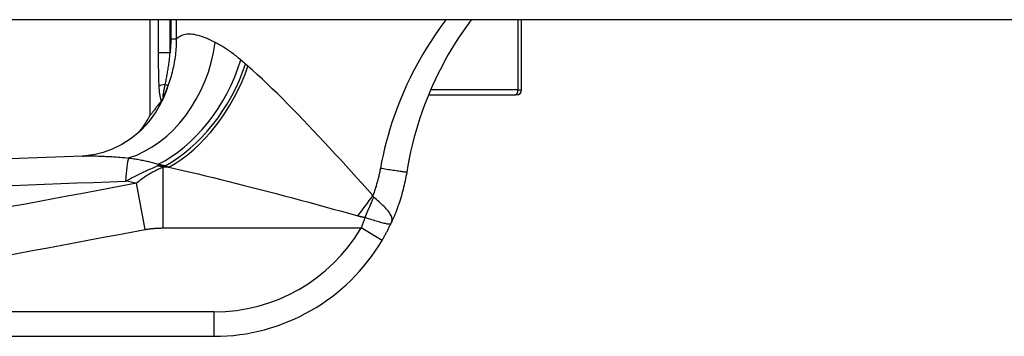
# Model space of a CAD drawing. Header units: inches. Extents: x 17 to 570, y 51 to 268.
# Tile 209 of 256: x 77.878 to 79.468, y 265.94 to 266.451. Entities that reach past the tile are written whole.
import ezdxf

# ---------------------------------------------------------------- set-up
doc = ezdxf.new("R2010")
doc.units = ezdxf.units.IN
doc.header["$MEASUREMENT"] = 0
doc.layers.add('Visible Edges(ANSI)', color=7, linetype='Continuous', lineweight=25)
doc.layers.add('Visible Tangent Edges(ANSI)', color=7, linetype='Continuous', lineweight=25)

msp = doc.modelspace()

# ---------------------------------------------------------------- linework, layer by layer
at = {"layer": 'Visible Edges(ANSI)'}
for p, q in [((136.776, 266.4506), (77.171, 266.4506)), ((78.0889, 266.2963), (78.0889, 266.4506)), ((78.6889, 266.3373), (78.6889, 266.4506)), ((78.1068, 266.3198), (78.1063, 266.319)), ((78.5387, 266.3295), (78.679, 266.3295)), ((78.681, 266.3295), (78.679, 266.3295)), ((77.5433, 265.9397), (78.1923, 265.9397))]:
    msp.add_line(p, q, dxfattribs=at)
at = {"layer": 'Visible Edges(ANSI)', "flags": 128}
for points in [[(78.6074, 266.4506), (78.6008, 266.4415), (78.5944, 266.4323), (78.5881, 266.423), (78.5821, 266.4136), (78.5762, 266.404), (78.5705, 266.3943), (78.565, 266.3845), (78.5598, 266.3746), (78.5547, 266.3646), (78.5498, 266.3545), (78.5451, 266.3443), (78.5406, 266.334), (78.5363, 266.3236), (78.5322, 266.313), (78.5283, 266.3024), (78.5247, 266.2918), (78.5212, 266.281), (78.518, 266.2702), (78.515, 266.2593), (78.5122, 266.2484), (78.5096, 266.2374), (78.5073, 266.2264), (78.5052, 266.2154), (78.5033, 266.2044)], [(78.1063, 266.319), (78.1049, 266.3172), (78.1036, 266.3155), (78.1024, 266.3138), (78.1012, 266.3122), (78.1, 266.3107), (78.0989, 266.3092), (78.0979, 266.3079), (78.0969, 266.3066), (78.0959, 266.3053), (78.095, 266.3042), (78.0942, 266.3031), (78.0934, 266.3021), (78.0927, 266.3012), (78.0921, 266.3004), (78.0915, 266.2996), (78.0909, 266.2989), (78.0905, 266.2983), (78.09, 266.2978), (78.0897, 266.2974), (78.0894, 266.297), (78.0892, 266.2967), (78.089, 266.2965), (78.0889, 266.2964), (78.0889, 266.2963)], [(78.1114, 266.3278), (78.1112, 266.3274), (78.111, 266.327), (78.1108, 266.3266), (78.1106, 266.3262), (78.1104, 266.3259), (78.1103, 266.3255), (78.1101, 266.3251), (78.1099, 266.3247), (78.1097, 266.3244), (78.1095, 266.324), (78.1092, 266.3236), (78.109, 266.3233), (78.1088, 266.3229), (78.1086, 266.3226), (78.1084, 266.3222), (78.1082, 266.3219), (78.108, 266.3216), (78.1078, 266.3213), (78.1077, 266.321), (78.1075, 266.3207), (78.1073, 266.3205), (78.1071, 266.3202), (78.107, 266.32), (78.1068, 266.3198)], [(78.084, 266.2824), (78.0721, 266.2701), (78.0582, 266.2588), (78.0431, 266.2491), (78.0278, 266.2416), (78.0132, 266.2363), (78.0001, 266.233), (77.9889, 266.2312), (77.9798, 266.2305)], [(77.9798, 266.2305), (77.7016, 266.2204), (77.4236, 266.2117)], [(78.5033, 266.2044), (78.5027, 266.2009), (78.502, 266.1974), (78.5014, 266.1939), (78.5007, 266.1904), (78.4999, 266.187), (78.4992, 266.1835), (78.4983, 266.1801), (78.4975, 266.1766), (78.4966, 266.1732), (78.4956, 266.1698), (78.4947, 266.1664), (78.4936, 266.163), (78.4926, 266.1596), (78.4915, 266.1562), (78.4904, 266.1528), (78.4892, 266.1495), (78.488, 266.1462), (78.4868, 266.1428), (78.4855, 266.1395), (78.4842, 266.1362), (78.4828, 266.133), (78.4814, 266.1297), (78.48, 266.1265), (78.4786, 266.1232)], [(78.4635, 266.0944), (78.4642, 266.0956), (78.4649, 266.0968), (78.4656, 266.098), (78.4662, 266.0992), (78.4669, 266.1004), (78.4676, 266.1016), (78.4682, 266.1028), (78.4689, 266.104), (78.4696, 266.1052), (78.4702, 266.1064), (78.4708, 266.1076), (78.4715, 266.1088), (78.4721, 266.11), (78.4727, 266.1112), (78.4733, 266.1124), (78.4739, 266.1136), (78.4746, 266.1148), (78.4751, 266.116), (78.4757, 266.1172), (78.4763, 266.1184), (78.4769, 266.1196), (78.4775, 266.1208), (78.478, 266.122), (78.4786, 266.1232)]]:
    msp.add_lwpolyline(points, dxfattribs=at)
at = {"layer": 'Visible Edges(ANSI)'}
for centre, radius, start, end in [((78.681, 266.3373), 0.00787, 270, 0), ((77.9153, 266.3892), 0.1969, 322.7495, 331.8538), ((78.1923, 266.2547), 0.315, 270, 329.4195)]:
    msp.add_arc(centre, radius, start, end, dxfattribs=at)
at = {"layer": 'Visible Tangent Edges(ANSI)'}
for p, q in [((78.102, 266.4506), (78.102, 266.3972)), ((78.1211, 266.3972), (78.1211, 266.4506)), ((78.1224, 266.4506), (78.1224, 266.4196)), ((78.1317, 266.4196), (78.1317, 266.4506)), ((78.6828, 266.4506), (78.6828, 266.3373)), ((78.1224, 266.4196), (78.1317, 266.4196)), ((78.1211, 266.3972), (78.102, 266.3972)), ((78.1134, 266.3463), (78.1183, 266.3445)), ((78.6828, 266.3373), (78.542, 266.3373)), ((78.6828, 266.3373), (78.6889, 266.3373)), ((78.1017, 266.215), (78.1017, 266.2174)), ((78.1017, 266.215), (78.1132, 266.215)), ((78.119, 266.2124), (78.1099, 266.2124)), ((78.1099, 266.1145), (78.1099, 266.2124)), ((78.0809, 266.112), (78.0669, 266.1866)), ((78.1099, 266.1145), (78.4296, 266.1145)), ((78.4635, 266.0944), (78.4296, 266.1145)), ((78.1923, 265.9791), (77.5433, 265.9791)), ((78.1923, 265.9397), (78.1923, 265.9791))]:
    msp.add_line(p, q, dxfattribs=at)
at = {"layer": 'Visible Tangent Edges(ANSI)', "flags": 128}
for points in [[(78.5664, 266.4506), (78.5598, 266.4416), (78.5533, 266.4325), (78.5471, 266.4232), (78.541, 266.4139), (78.5351, 266.4045), (78.5294, 266.3949), (78.5238, 266.3853), (78.5185, 266.3756), (78.5134, 266.3657), (78.5084, 266.3559), (78.5037, 266.3459), (78.4991, 266.3358), (78.4948, 266.3257), (78.4907, 266.3155), (78.4867, 266.3053), (78.483, 266.295), (78.4795, 266.2846), (78.4762, 266.2742), (78.4731, 266.2637), (78.4702, 266.2532), (78.4675, 266.2426), (78.4651, 266.232), (78.4628, 266.2213), (78.4608, 266.2107)], [(78.1941, 266.4138), (78.1908, 266.4155), (78.1875, 266.4171), (78.1843, 266.4186), (78.1811, 266.42), (78.178, 266.4213), (78.175, 266.4224), (78.172, 266.4235), (78.169, 266.4244), (78.1662, 266.4252), (78.1634, 266.4259), (78.1607, 266.4265), (78.158, 266.4269), (78.1554, 266.4271), (78.1529, 266.4273), (78.1504, 266.4273), (78.1481, 266.4271), (78.1457, 266.4267), (78.1435, 266.4263), (78.1413, 266.4256), (78.1393, 266.4248), (78.1373, 266.4237), (78.1353, 266.4226), (78.1335, 266.4212), (78.1317, 266.4196)], [(78.1183, 266.3445), (78.1193, 266.3475), (78.1203, 266.3505), (78.1213, 266.3535), (78.1223, 266.3566), (78.1232, 266.3596), (78.124, 266.3627), (78.1248, 266.3658), (78.1256, 266.3689), (78.1263, 266.372), (78.127, 266.3751), (78.1277, 266.3782), (78.1283, 266.3814), (78.1288, 266.3845), (78.1293, 266.3877), (78.1298, 266.3909), (78.1302, 266.394), (78.1306, 266.3972), (78.1309, 266.4004), (78.1311, 266.4036), (78.1314, 266.4068), (78.1315, 266.41), (78.1316, 266.4132), (78.1317, 266.4164), (78.1317, 266.4196)], [(78.1224, 266.4196), (78.1224, 266.4187), (78.1224, 266.4178), (78.1224, 266.4168), (78.1223, 266.4159), (78.1223, 266.415), (78.1223, 266.414), (78.1223, 266.4131), (78.1222, 266.4122), (78.1222, 266.4112), (78.1221, 266.4103), (78.1221, 266.4093), (78.122, 266.4084), (78.122, 266.4075), (78.1219, 266.4065), (78.1219, 266.4056), (78.1218, 266.4047), (78.1217, 266.4037), (78.1216, 266.4028), (78.1215, 266.4019), (78.1215, 266.4009), (78.1214, 266.4), (78.1213, 266.3991), (78.1212, 266.3981), (78.1211, 266.3972)], [(78.2354, 266.3856), (78.2336, 266.3871), (78.2318, 266.3886), (78.23, 266.3901), (78.2282, 266.3915), (78.2264, 266.3929), (78.2247, 266.3943), (78.2229, 266.3956), (78.2211, 266.3969), (78.2194, 266.3982), (78.2176, 266.3994), (78.2159, 266.4007), (78.2141, 266.4018), (78.2124, 266.403), (78.2107, 266.4041), (78.209, 266.4052), (78.2073, 266.4063), (78.2056, 266.4073), (78.2039, 266.4084), (78.2023, 266.4093), (78.2006, 266.4103), (78.199, 266.4112), (78.1973, 266.4121), (78.1957, 266.413), (78.1941, 266.4138)], [(78.102, 266.3972), (78.102, 266.3949), (78.102, 266.3927), (78.102, 266.3904), (78.102, 266.3882), (78.1021, 266.3859), (78.1021, 266.3836), (78.1021, 266.3814), (78.1021, 266.3791), (78.1021, 266.3769), (78.1021, 266.3746), (78.1021, 266.3723), (78.1022, 266.3701), (78.1022, 266.3678), (78.1022, 266.3656), (78.1023, 266.3633), (78.1023, 266.361), (78.1024, 266.3588), (78.1024, 266.3565), (78.1025, 266.3543), (78.1026, 266.352), (78.1027, 266.3498), (78.1028, 266.3476), (78.1029, 266.3454), (78.103, 266.3431)], [(78.1134, 266.3463), (78.1138, 266.3482), (78.1142, 266.3502), (78.1146, 266.3522), (78.115, 266.3542), (78.1154, 266.3562), (78.1158, 266.3583), (78.1161, 266.3604), (78.1165, 266.3624), (78.1169, 266.3645), (78.1172, 266.3666), (78.1176, 266.3688), (78.1179, 266.3709), (78.1183, 266.373), (78.1186, 266.3752), (78.1189, 266.3773), (78.1192, 266.3795), (78.1195, 266.3817), (78.1197, 266.3839), (78.12, 266.3861), (78.1202, 266.3883), (78.1205, 266.3905), (78.1207, 266.3927), (78.1209, 266.395), (78.1211, 266.3972)], [(78.243, 266.3791), (78.2426, 266.3794), (78.2423, 266.3796), (78.242, 266.3799), (78.2417, 266.3802), (78.2414, 266.3805), (78.2411, 266.3807), (78.2407, 266.381), (78.2404, 266.3813), (78.2401, 266.3816), (78.2398, 266.3818), (78.2395, 266.3821), (78.2392, 266.3824), (78.2389, 266.3827), (78.2385, 266.3829), (78.2382, 266.3832), (78.2379, 266.3835), (78.2376, 266.3837), (78.2373, 266.384), (78.237, 266.3843), (78.2367, 266.3846), (78.2363, 266.3848), (78.236, 266.3851), (78.2357, 266.3854), (78.2354, 266.3856)], [(78.2468, 266.3757), (78.2467, 266.3758), (78.2465, 266.376), (78.2463, 266.3761), (78.2462, 266.3763), (78.246, 266.3764), (78.2459, 266.3765), (78.2457, 266.3767), (78.2455, 266.3768), (78.2454, 266.377), (78.2452, 266.3771), (78.2451, 266.3772), (78.2449, 266.3774), (78.2447, 266.3775), (78.2446, 266.3777), (78.2444, 266.3778), (78.2442, 266.378), (78.2441, 266.3781), (78.2439, 266.3782), (78.2438, 266.3784), (78.2436, 266.3785), (78.2434, 266.3787), (78.2433, 266.3788), (78.2431, 266.3789), (78.243, 266.3791)], [(78.4488, 266.167), (78.44, 266.1768), (78.4312, 266.1865), (78.4224, 266.1961), (78.4137, 266.2058), (78.4049, 266.2154), (78.3962, 266.2249), (78.3874, 266.2344), (78.3788, 266.2438), (78.3701, 266.2531), (78.3615, 266.2623), (78.3529, 266.2714), (78.3444, 266.2804), (78.3359, 266.2892), (78.3275, 266.298), (78.3191, 266.3066), (78.3108, 266.315), (78.3025, 266.3233), (78.2944, 266.3314), (78.2862, 266.3393), (78.2782, 266.3471), (78.2702, 266.3546), (78.2623, 266.3619), (78.2545, 266.3689), (78.2468, 266.3757)], [(78.103, 266.3431), (78.1031, 266.342), (78.1032, 266.3409), (78.1032, 266.3398), (78.1033, 266.3387), (78.1034, 266.3376), (78.1035, 266.3365), (78.1036, 266.3354), (78.1037, 266.3344), (78.1038, 266.3333), (78.104, 266.3322), (78.1041, 266.3312), (78.1042, 266.3301), (78.1044, 266.3291), (78.1045, 266.3281), (78.1047, 266.3271), (78.1049, 266.3262), (78.1051, 266.3252), (78.1053, 266.3243), (78.1055, 266.3235), (78.1057, 266.3226), (78.106, 266.3218), (78.1062, 266.3211), (78.1065, 266.3204), (78.1068, 266.3198)], [(78.1114, 266.3278), (78.1111, 266.3271), (78.1107, 266.3267), (78.1105, 266.3264), (78.1102, 266.3262), (78.11, 266.3263), (78.1099, 266.3266), (78.1099, 266.327), (78.1099, 266.3276), (78.11, 266.3283), (78.1101, 266.3292), (78.1102, 266.3301), (78.1104, 266.3311), (78.1105, 266.3322), (78.1108, 266.3333), (78.111, 266.3345), (78.1112, 266.3357), (78.1115, 266.3369), (78.1117, 266.3382), (78.112, 266.3395), (78.1123, 266.3408), (78.1126, 266.3422), (78.1128, 266.3435), (78.1131, 266.3449), (78.1134, 266.3463)], [(78.1114, 266.3278), (78.1117, 266.3284), (78.112, 266.3291), (78.1123, 266.3298), (78.1126, 266.3305), (78.1129, 266.3312), (78.1133, 266.3319), (78.1135, 266.3326), (78.1138, 266.3333), (78.1141, 266.334), (78.1144, 266.3347), (78.1147, 266.3354), (78.115, 266.3361), (78.1153, 266.3368), (78.1156, 266.3375), (78.1159, 266.3382), (78.1161, 266.3389), (78.1164, 266.3396), (78.1167, 266.3403), (78.1169, 266.341), (78.1172, 266.3417), (78.1175, 266.3424), (78.1177, 266.3431), (78.118, 266.3438), (78.1183, 266.3445)], [(77.9798, 266.2305), (77.9825, 266.2306), (77.9852, 266.2307), (77.9879, 266.2307), (77.9907, 266.2308), (77.9936, 266.2308), (77.9965, 266.2307), (77.9994, 266.2307), (78.0023, 266.2307), (78.0053, 266.2306), (78.0083, 266.2305), (78.0114, 266.2304), (78.0145, 266.2303), (78.0176, 266.2301), (78.0208, 266.2299), (78.024, 266.2298), (78.0272, 266.2296), (78.0305, 266.2294), (78.0338, 266.2291), (78.0371, 266.2289), (78.0405, 266.2286), (78.0439, 266.2283), (78.0473, 266.2281), (78.0507, 266.2278), (78.0542, 266.2274)], [(78.0542, 266.2274), (78.0563, 266.2272), (78.0584, 266.2269), (78.0605, 266.2266), (78.0626, 266.2263), (78.0647, 266.226), (78.0667, 266.2256), (78.0688, 266.2253), (78.0708, 266.2249), (78.0729, 266.2246), (78.0749, 266.2242), (78.0769, 266.2238), (78.0789, 266.2234), (78.0809, 266.223), (78.0829, 266.2225), (78.0848, 266.2221), (78.0868, 266.2216), (78.0887, 266.2211), (78.0906, 266.2206), (78.0925, 266.2201), (78.0944, 266.2196), (78.0962, 266.2191), (78.0981, 266.2185), (78.0999, 266.218), (78.1017, 266.2174)], [(78.0492, 266.1902), (78.0513, 266.1913), (78.0533, 266.1924), (78.0554, 266.1935), (78.0575, 266.1946), (78.0596, 266.1957), (78.0617, 266.1967), (78.0638, 266.1978), (78.066, 266.1989), (78.0681, 266.1999), (78.0703, 266.201), (78.0724, 266.2021), (78.0746, 266.2031), (78.0768, 266.2041), (78.079, 266.2052), (78.0812, 266.2062), (78.0834, 266.2072), (78.0857, 266.2082), (78.0879, 266.2092), (78.0902, 266.2102), (78.0925, 266.2112), (78.0948, 266.2121), (78.0971, 266.2131), (78.0994, 266.214), (78.1017, 266.215)], [(78.1099, 266.2124), (78.1081, 266.2117), (78.1063, 266.211), (78.1045, 266.2102), (78.1027, 266.2094), (78.101, 266.2085), (78.0992, 266.2077), (78.0974, 266.2068), (78.0956, 266.2059), (78.0938, 266.2049), (78.092, 266.204), (78.0903, 266.203), (78.0885, 266.2019), (78.0867, 266.2009), (78.0849, 266.1998), (78.0831, 266.1986), (78.0813, 266.1974), (78.0795, 266.1962), (78.0777, 266.195), (78.0759, 266.1937), (78.0741, 266.1924), (78.0723, 266.191), (78.0705, 266.1896), (78.0687, 266.1881), (78.0669, 266.1866)], [(78.1017, 266.2174), (78.1022, 266.2173), (78.1027, 266.2172), (78.1032, 266.2171), (78.1036, 266.217), (78.1041, 266.2169), (78.1046, 266.2168), (78.1051, 266.2167), (78.1055, 266.2166), (78.106, 266.2165), (78.1065, 266.2164), (78.107, 266.2163), (78.1074, 266.2162), (78.1079, 266.2161), (78.1084, 266.216), (78.1089, 266.2159), (78.1094, 266.2158), (78.1098, 266.2157), (78.1103, 266.2156), (78.1108, 266.2155), (78.1113, 266.2154), (78.1117, 266.2153), (78.1122, 266.2152), (78.1127, 266.2151), (78.1132, 266.215)], [(78.1132, 266.215), (78.1134, 266.2149), (78.1137, 266.2148), (78.1139, 266.2147), (78.1142, 266.2145), (78.1144, 266.2144), (78.1146, 266.2143), (78.1149, 266.2142), (78.1151, 266.2141), (78.1154, 266.214), (78.1156, 266.2139), (78.1159, 266.2138), (78.1161, 266.2137), (78.1163, 266.2136), (78.1166, 266.2135), (78.1168, 266.2134), (78.1171, 266.2133), (78.1173, 266.2132), (78.1176, 266.2131), (78.1178, 266.213), (78.1181, 266.2129), (78.1183, 266.2127), (78.1185, 266.2126), (78.1188, 266.2125), (78.119, 266.2124)], [(78.119, 266.2124), (78.1307, 266.2099), (78.1424, 266.2072), (78.1544, 266.2045), (78.1664, 266.2017), (78.1786, 266.1988), (78.1909, 266.1958), (78.2033, 266.1928), (78.2158, 266.1897), (78.2284, 266.1865), (78.241, 266.1833), (78.2538, 266.18), (78.2666, 266.1767), (78.2795, 266.1733), (78.2925, 266.1699), (78.3055, 266.1664), (78.3186, 266.163), (78.3318, 266.1594), (78.345, 266.1559), (78.3582, 266.1523), (78.3714, 266.1487), (78.3847, 266.1451), (78.398, 266.1415), (78.4113, 266.1378), (78.4245, 266.1342)], [(78.4608, 266.2107), (78.4604, 266.2088), (78.4601, 266.207), (78.4597, 266.2051), (78.4593, 266.2033), (78.4589, 266.2014), (78.4585, 266.1996), (78.4581, 266.1978), (78.4577, 266.1959), (78.4572, 266.1941), (78.4567, 266.1923), (78.4563, 266.1904), (78.4558, 266.1886), (78.4553, 266.1868), (78.4547, 266.185), (78.4542, 266.1832), (78.4537, 266.1814), (78.4531, 266.1796), (78.4525, 266.1778), (78.4519, 266.176), (78.4513, 266.1742), (78.4507, 266.1724), (78.4501, 266.1706), (78.4494, 266.1688), (78.4488, 266.167)], [(78.5033, 266.2044), (78.5032, 266.2043), (78.5029, 266.2043), (78.5025, 266.2044), (78.5019, 266.2044), (78.5012, 266.2045), (78.5002, 266.2046), (78.499, 266.2048), (78.4977, 266.205), (78.4962, 266.2052), (78.4945, 266.2054), (78.4926, 266.2057), (78.4905, 266.206), (78.4883, 266.2063), (78.486, 266.2067), (78.4836, 266.207), (78.4811, 266.2074), (78.4786, 266.2078), (78.476, 266.2082), (78.4734, 266.2086), (78.4708, 266.209), (78.4682, 266.2095), (78.4657, 266.2099), (78.4632, 266.2103), (78.4608, 266.2107)], [(77.8662, 266.1831), (77.8924, 266.1841), (77.9185, 266.1851), (77.9447, 266.1861), (77.9708, 266.1871), (77.9969, 266.1881), (78.0231, 266.1891), (78.0492, 266.1902)], [(78.0669, 266.1866), (78.0445, 266.1824), (78.022, 266.1782), (77.9996, 266.174), (77.9772, 266.1698), (77.9549, 266.1656), (77.9325, 266.1615), (77.9101, 266.1573), (77.8877, 266.1531), (77.8653, 266.1489)], [(78.4501, 266.1641), (78.45, 266.1641), (78.4499, 266.1642), (78.4498, 266.1643), (78.4498, 266.1644), (78.4497, 266.1644), (78.4496, 266.1645), (78.4496, 266.1646), (78.4495, 266.1647), (78.4495, 266.1648), (78.4494, 266.165), (78.4493, 266.1651), (78.4493, 266.1652), (78.4492, 266.1653), (78.4492, 266.1655), (78.4491, 266.1656), (78.4491, 266.1657), (78.449, 266.1659), (78.449, 266.166), (78.449, 266.1662), (78.4489, 266.1664), (78.4489, 266.1665), (78.4488, 266.1667), (78.4488, 266.1669), (78.4488, 266.167)], [(78.4786, 266.1232), (78.4791, 266.1247), (78.4795, 266.1262), (78.4797, 266.1277), (78.4797, 266.1292), (78.4794, 266.1307), (78.479, 266.1322), (78.4785, 266.1337), (78.4777, 266.1353), (78.4768, 266.137), (78.4758, 266.1386), (78.4746, 266.1403), (78.4732, 266.142), (78.4718, 266.1437), (78.4702, 266.1455), (78.4685, 266.1473), (78.4667, 266.1491), (78.4648, 266.151), (78.4628, 266.1528), (78.4608, 266.1547), (78.4587, 266.1565), (78.4566, 266.1584), (78.4544, 266.1603), (78.4522, 266.1622), (78.4501, 266.1641)], [(78.4245, 266.1342), (78.425, 266.1341), (78.4254, 266.1339), (78.4259, 266.1338), (78.4263, 266.1337), (78.4268, 266.1336), (78.4273, 266.1335), (78.4277, 266.1334), (78.4282, 266.1332), (78.4287, 266.1331), (78.4291, 266.133), (78.4296, 266.1329), (78.4301, 266.1328), (78.4306, 266.1327), (78.431, 266.1326), (78.4315, 266.1325), (78.432, 266.1324), (78.4325, 266.1323), (78.433, 266.1322), (78.4335, 266.1321), (78.434, 266.132), (78.4345, 266.1319), (78.435, 266.1318), (78.4355, 266.1318), (78.436, 266.1317)], [(78.436, 266.1317), (78.4358, 266.1309), (78.4355, 266.1302), (78.4352, 266.1295), (78.435, 266.1288), (78.4347, 266.1281), (78.4345, 266.1273), (78.4342, 266.1266), (78.4339, 266.1259), (78.4337, 266.1252), (78.4334, 266.1244), (78.4331, 266.1237), (78.4329, 266.123), (78.4326, 266.1223), (78.4323, 266.1216), (78.4321, 266.1209), (78.4318, 266.1201), (78.4315, 266.1194), (78.4313, 266.1187), (78.431, 266.118), (78.4307, 266.1173), (78.4304, 266.1166), (78.4302, 266.1159), (78.4299, 266.1152), (78.4296, 266.1145)], [(78.436, 266.1317), (78.4386, 266.1309), (78.4412, 266.13), (78.4438, 266.1292), (78.4464, 266.1284), (78.4489, 266.1276), (78.4514, 266.1268), (78.4538, 266.1261), (78.4561, 266.1254), (78.4584, 266.1247), (78.4606, 266.124), (78.4627, 266.1234), (78.4646, 266.1229), (78.4665, 266.1224), (78.4683, 266.122), (78.4699, 266.1216), (78.4714, 266.1213), (78.4728, 266.1211), (78.474, 266.121), (78.4751, 266.121), (78.476, 266.1212), (78.4768, 266.1214), (78.4775, 266.1219), (78.4781, 266.1225), (78.4786, 266.1232)], [(77.8568, 266.0702), (77.8792, 266.0744), (77.9016, 266.0785), (77.924, 266.0827), (77.9464, 266.0869), (77.9688, 266.0911), (77.9912, 266.0953), (78.0136, 266.0995), (78.0359, 266.1036), (78.0584, 266.1078), (78.0809, 266.112)], [(78.0809, 266.112), (78.0821, 266.1123), (78.0833, 266.1125), (78.0845, 266.1127), (78.0857, 266.1128), (78.0869, 266.113), (78.0881, 266.1132), (78.0893, 266.1133), (78.0905, 266.1135), (78.0918, 266.1136), (78.093, 266.1137), (78.0942, 266.1138), (78.0954, 266.1139), (78.0966, 266.114), (78.0978, 266.1141), (78.099, 266.1142), (78.1002, 266.1142), (78.1014, 266.1143), (78.1026, 266.1143), (78.1039, 266.1144), (78.1051, 266.1144), (78.1063, 266.1144), (78.1075, 266.1145), (78.1087, 266.1145), (78.1099, 266.1145)]]:
    msp.add_lwpolyline(points, dxfattribs=at)
at = {"layer": 'Visible Tangent Edges(ANSI)'}
msp.add_arc((78.1923, 266.2547), 0.2756, 270, 329.4195, dxfattribs=at)
for centre, major_axis, ratio, start_param, end_param in [((78.0392, 266.4138), (0.0635, 0.1863), 0.76978, 3.653505, 4.968734), ((78.1017, 266.3856), (-0.0965, -0.1716), 0.627605, 0.730588, 1.910065), ((78.1132, 266.3791), (-0.0989, -0.1702), 0.604176, 0.765681, 1.908282), ((78.119, 266.3757), (0.0981, 0.1707), 0.594817, 3.909946, 5.041872), ((77.9353, 266.4114), (0.1487, -0.129), 0.924855, 0, 0.390841), ((78.122, 266.3431), (-0.0197, -0.0011), 0.203793, 5.152212, 6.005141), ((78.679, 266.3373), (0, -0.00787), 0.489583, 0, 1.570796), ((78.0632, 266.1156), (-0.0048, 0.118), 0.119705, 0.32039, 0.882192), ((74.5898, 265.7199), (3.6723, 0.3833), 0.123492, 0.276298, 0.284), ((74.5712, 265.8193), (3.6726, 0.2797), 0.09119, 0.304696, 0.320055), ((78.4245, 266.167), (0.1164, 0.1588), 0.099559, 4.577369, 4.785224), ((78.436, 266.1603), (0.0778, 0.1808), 0.058123, 4.578197, 4.757923)]:
    msp.add_ellipse(centre, major_axis=major_axis, ratio=ratio, start_param=start_param, end_param=end_param, dxfattribs=at)

doc.saveas('drawing.dxf')
